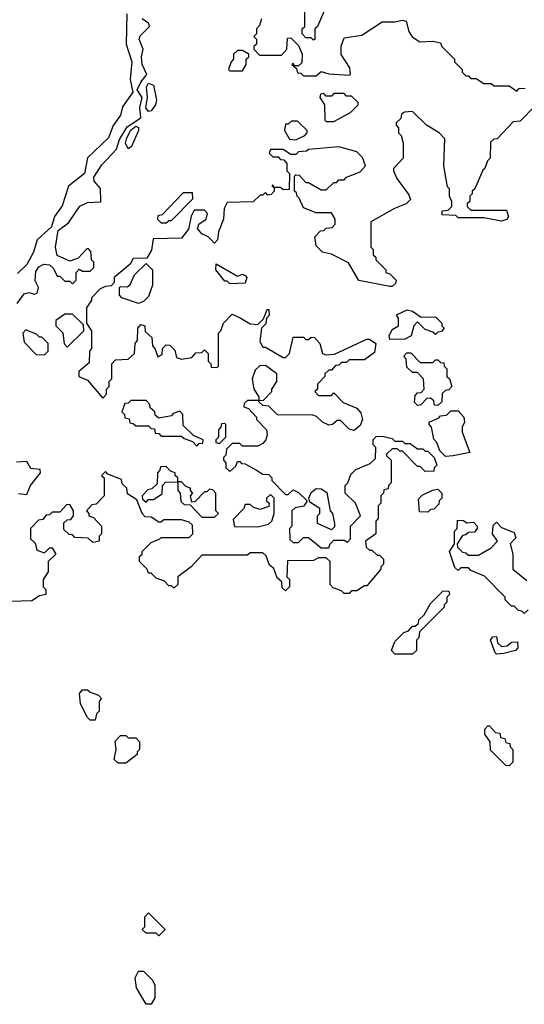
# Model space of a CAD drawing. Extents: x 2769579 to 2883812, y 684207 to 828660.
# Tile 36 of 256: x 2790938 to 2792925, y 731360 to 735241. Entities that reach past the tile are written whole.
import ezdxf

# ---------------------------------------------------------------- set-up
doc = ezdxf.new("R2010")
doc.units = 0

msp = doc.modelspace()

# ---------------------------------------------------------------- linework, layer by layer
at = {"layer": '0CON02XD'}
for points in [[(2792141.7, 735288.3), (2792110, 735215), (2792100, 735205), (2792100, 735165), (2792095, 735160), (2792085, 735170), (2792065, 735170), (2792050, 735185), (2792050, 735205), (2792060, 735215), (2792062.5, 735345)], [(2791360, 735265), (2791356.7, 735145), (2791378.8, 735075), (2791372, 735005), (2791382.5, 734955), (2791342.3, 734897.7), (2791334, 734865), (2791305.8, 734824.2), (2791286.7, 734775), (2791203.9, 734696.1), (2791193.3, 734635), (2791130, 734585), (2791105, 734507.5), (2791073.9, 734466.1), (2791063.3, 734425), (2791006.4, 734373.6), (2790992, 734325), (2790965, 734276.7), (2790929.3, 734240.7)], [(2790927.5, 734122.5), (2790955, 734161.2), (2790974.2, 734165.8), (2790995, 734158.8), (2791006.2, 734163.8), (2791011.2, 734185), (2790998.3, 734211.7), (2791001.1, 734248.9), (2791012.3, 734267.7), (2791031.9, 734278.1), (2791054.6, 734274.6), (2791070.5, 734260.5), (2791085, 734230), (2791095, 734230), (2791115, 734210), (2791135, 734210), (2791145, 734200), (2791160, 734215), (2791160, 734245), (2791171.7, 734258.3), (2791185, 734250), (2791215, 734250), (2791230, 734265), (2791230, 734285), (2791220, 734295), (2791217, 734327), (2791208.3, 734338.3), (2791201.7, 734338.3), (2791168.3, 734301.7), (2791135, 734290), (2791085, 734311.2), (2791078, 734345), (2791089.5, 734410.5), (2791129.1, 734440.9), (2791174.1, 734505.9), (2791205, 734521.1), (2791256.7, 734523.3), (2791255.7, 734575.7), (2791231.4, 734605), (2791229.7, 734620.3), (2791260.5, 734669.5), (2791318.8, 734731.2), (2791330.5, 734769.5), (2791361.3, 734818.7), (2791414, 734855), (2791411.1, 734895), (2791420, 734935), (2791400, 734965), (2791414, 734995), (2791438.8, 735025), (2791419.4, 735065), (2791417.8, 735095), (2791424.3, 735125), (2791408.6, 735165), (2791412.6, 735177.4), (2791449.2, 735215), (2791445.7, 735225.7), (2791419.2, 735245)], [(2791890, 735245), (2791881.7, 735218.3), (2791870, 735205), (2791870, 735185), (2791860, 735175), (2791870, 735165), (2791870, 735145), (2791860, 735135), (2791860, 735125), (2791881.7, 735101.7), (2791968.3, 735101.7), (2791990, 735125), (2791991.7, 735168.3), (2792005, 735170), (2792035, 735140), (2792050, 735105), (2792048.3, 735071.7), (2792035, 735060), (2792020, 735060), (2792015, 735070), (2792010, 735065), (2792028.3, 735048.3), (2792031.7, 735031.7), (2792045, 735030), (2792055, 735020), (2792105, 735020), (2792125, 735037.5), (2792155, 735027.5), (2792235, 735022.5), (2792240, 735025), (2792238.3, 735051.7)], [(2792238.3, 735051.7), (2792203.6, 735103.6), (2792203.3, 735136.7), (2792215, 735170), (2792285, 735180), (2792365, 735232.5), (2792415, 735232.5), (2792445, 735240), (2792460, 735235), (2792470, 735195), (2792484, 735174), (2792513.9, 735153.9), (2792565, 735156.7), (2792595, 735150), (2792600, 735135), (2792650, 735085), (2792650, 735075), (2792680, 735045), (2792680, 735035), (2792695, 735020), (2792705, 735020), (2792715, 735010), (2792735, 735010), (2792765, 734990), (2792795, 734990), (2792805, 734980), (2792865, 734980), (2792895, 734960), (2792905, 734970), (2792928.3, 734971.7)], [(2791815, 735040), (2791830, 735065), (2791830, 735085), (2791840, 735095), (2791840, 735105), (2791815, 735120), (2791795, 735120), (2791780, 735105), (2791780, 735085), (2791770, 735075), (2791760, 735045), (2791765, 735040), (2791815, 735040)], [(2791445, 734878.8), (2791434.4, 734894.4), (2791441.1, 734935), (2791437.1, 734975), (2791445, 734990.8), (2791465, 734983.3), (2791475.8, 734925), (2791472.5, 734905), (2791455, 734882), (2791445, 734878.8)], [(2792175, 734840), (2792240, 734875), (2792270, 734905), (2792270, 734915), (2792245, 734940), (2792225, 734940), (2792215, 734950), (2792175, 734950), (2792165, 734940), (2792145, 734940), (2792135, 734950), (2792121.7, 734948.3), (2792120, 734935), (2792137.5, 734905), (2792140, 734845), (2792145, 734840), (2792175, 734840)], [(2792968.3, 734901.7), (2792908.3, 734841.7), (2792881.7, 734838.3), (2792818.3, 734771.7), (2792805, 734770), (2792791.7, 734758.3), (2792790, 734695), (2792780, 734685), (2792770, 734655), (2792761.7, 734648.3), (2792730, 734575), (2792720, 734565), (2792720, 734555), (2792710, 734545), (2792710, 734525), (2792700, 734515), (2792700, 734505), (2792715, 734490), (2792855, 734490), (2792862.5, 734465), (2792856.4, 734453.6), (2792835, 734447.5), (2792765, 734460), (2792665, 734460), (2792655, 734470), (2792601.7, 734471.7), (2792601.7, 734488.3), (2792625, 734490), (2792640, 734505), (2792640, 734525), (2792630, 734545), (2792630, 734575), (2792623, 734583), (2792607.5, 734665), (2792611.7, 734771.7), (2792590, 734795), (2792540, 734825), (2792485, 734880), (2792453, 734877), (2792441.7, 734868.3), (2792438.3, 734851.7), (2792420, 734835), (2792420, 734825), (2792430, 734815), (2792430, 734795), (2792440, 734785), (2792447.5, 734755), (2792447.5, 734695), (2792410, 734655), (2792410, 734645), (2792422.5, 734615), (2792470.7, 734550.7), (2792477, 734533), (2792460, 734515), (2792413.3, 734496.7), (2792320, 734445), (2792320, 734345), (2792330, 734335), (2792330, 734315), (2792340, 734305), (2792340, 734295), (2792380, 734255), (2792380, 734245), (2792395, 734240), (2792420, 734215), (2792418.3, 734201.7), (2792405, 734190), (2792395, 734190), (2792273, 734213), (2792233, 734283), (2792165, 734317.5), (2792130, 734325), (2792105, 734350), (2792100, 734385), (2792121.7, 734408.3), (2792135, 734410), (2792145, 734420), (2792168.3, 734421.7), (2792180, 734435), (2792180, 734455), (2792165, 734480), (2792105, 734480), (2792055, 734500), (2792038.3, 734538.3), (2792030, 734545), (2792028.3, 734558.3), (2792020, 734565), (2792020, 734625), (2792025, 734630), (2792038.3, 734628.3), (2792065, 734600), (2792075, 734600), (2792125, 734570), (2792145, 734570), (2792175, 734600), (2792185, 734600), (2792195, 734610), (2792215, 734610), (2792225, 734620), (2792278.3, 734641.7), (2792300, 734665), (2792288.3, 734698.3), (2792265, 734720), (2792195, 734740), (2792075, 734730), (2792067, 734723), (2792035, 734720), (2792025, 734710), (2792005, 734710), (2791975, 734730), (2791925, 734730), (2791920, 734715), (2791935, 734700), (2791955, 734700), (2791965, 734690), (2791978.3, 734688.3), (2791990, 734675), (2791990, 734645), (2792000, 734635), (2791998.3, 734571.7), (2791975, 734570), (2791965, 734580), (2791940, 734580), (2791935, 734590), (2791930, 734585), (2791940, 734580), (2791940, 734565), (2791928.3, 734551.7), (2791915, 734550), (2791905, 734560), (2791895, 734550), (2791885, 734550), (2791857, 734523), (2791755, 734520), (2791743, 734497), (2791740, 734455), (2791720, 734405), (2791717, 734373), (2791705, 734360), (2791680, 734385), (2791655, 734397.5), (2791638.3, 734418.3), (2791642.5, 734435), (2791672.5, 734455), (2791677, 734477), (2791665, 734490), (2791625, 734490), (2791613, 734467), (2791602.5, 734415), (2791575, 734380), (2791463, 734377), (2791457, 734333), (2791438.3, 734301.7), (2791385, 734300), (2791373, 734277), (2791310, 734225), (2791310, 734205), (2791298.3, 734191.7), (2791275, 734190), (2791255, 734180), (2791220, 734145), (2791220, 734135), (2791200, 734105), (2791200, 734045), (2791220, 734015), (2791220, 733945), (2791212.5, 733935), (2791211.7, 733888.3), (2791170, 733855), (2791170, 733835), (2791205, 733820), (2791265, 733750), (2791280, 733765), (2791280, 733785), (2791290, 733795), (2791290, 733815), (2791300, 733825), (2791300, 733885), (2791315, 733900), (2791365, 733902.5), (2791390, 733925), (2791392.5, 733965), (2791401.7, 733978.3), (2791402.5, 734025), (2791415, 734040), (2791430, 734035), (2791431.7, 734011.7), (2791458.3, 733988.3), (2791460, 733955), (2791470, 733945), (2791481.7, 733911.7), (2791498.3, 733921.7), (2791500, 733945), (2791515, 733960), (2791528.3, 733958.3), (2791548.3, 733938.3), (2791555, 733910), (2791575, 733902.5), (2791615, 733910), (2791631.7, 733928.3), (2791655, 733930), (2791665, 733940), (2791680, 733925), (2791680, 733895), (2791690, 733885), (2791691.7, 733871.7), (2791715, 733870), (2791720, 733875), (2791720, 734005), (2791730, 734015), (2791740, 734045), (2791775, 734080), (2791806.4, 734066.4), (2791845, 734042.5), (2791875, 734040), (2791898.3, 734061.7), (2791911.7, 734098.3), (2791918.3, 734098.3), (2791920, 734075), (2791910, 734065), (2791907, 734043), (2791890, 734025), (2791883, 733973), (2791895, 733950), (2791905, 733950), (2791975, 733910), (2791985, 733910), (2792000, 733925), (2792015, 733990), (2792055, 733990), (2792065, 733980), (2792075, 733980), (2792085, 733990), (2792098.3, 733988.3), (2792120, 733965), (2792130, 733925), (2792145, 733920), (2792177, 733923), (2792305, 733982.5), (2792315, 733982.5), (2792340, 733965), (2792335, 733930), (2792295, 733900), (2792235, 733900), (2792225, 733890), (2792205, 733890), (2792195, 733880), (2792181.7, 733878.3), (2792165, 733860), (2792155, 733860), (2792140, 733845), (2792140, 733835), (2792110, 733805), (2792110, 733785), (2792100, 733775), (2792115, 733760), (2792165, 733760), (2792175, 733770), (2792211.7, 733731.7), (2792265, 733710), (2792281.7, 733691.7), (2792287.5, 733665), (2792278.3, 733641.7), (2792255, 733622.5), (2792235, 733627.5), (2792201.7, 733661.7), (2792188.3, 733661.7), (2792170, 733645), (2792155, 733642.5), (2792130, 733655), (2792107, 733677), (2792091.7, 733681.7), (2791953, 733683), (2791918.3, 733718.3), (2791895, 733720), (2791880, 733735), (2791880, 733740), (2791898.3, 733741.7), (2791930, 733775), (2791930, 733785), (2791950, 733815), (2791950, 733845), (2791905, 733877.5), (2791883, 733877), (2791865, 733860), (2791852.5, 733825), (2791860, 733785), (2791880, 733755), (2791880, 733740), (2791835, 733740), (2791821.7, 733728.3), (2791820, 733715), (2791838.3, 733708.3), (2791870, 733675), (2791870, 733665), (2791910, 733625), (2791912.5, 733605), (2791906.7, 733585), (2791895, 733570), (2791875, 733560), (2791815, 733560), (2791805, 733570), (2791775, 733570), (2791751.7, 733548.3), (2791750, 733525), (2791740, 733515), (2791740, 733505), (2791750, 733495), (2791750, 733475), (2791765, 733460), (2791788.3, 733481.7), (2791795, 733500), (2791805, 733500), (2791811.7, 733491.7), (2791825, 733490), (2791870, 733465)], [(2792025, 734767.5), (2792035, 734772.5), (2792060, 734785), (2792070, 734795), (2792070, 734805), (2792031.7, 734841.7), (2792008.3, 734841.7), (2791995, 734830), (2791985, 734830), (2791980, 734805), (2792000, 734770), (2792025, 734767.5)], [(2791365, 734732.5), (2791354.2, 734754.2), (2791360, 734775), (2791375, 734805.8), (2791395, 734821.2), (2791405.8, 734815.8), (2791405.7, 734804.3), (2791378.3, 734741.7), (2791365, 734732.5)], [(2791515, 734440), (2791525, 734450), (2791535, 734450), (2791620, 734535), (2791618.3, 734558.3), (2791581.7, 734558.3), (2791498.3, 734471.7), (2791481.7, 734468.3), (2791480, 734455), (2791495, 734440), (2791515, 734440)], [(2791405, 734122.5), (2791340, 734145), (2791330, 734155), (2791330, 734185), (2791335, 734190), (2791361.7, 734188.3), (2791373, 734197), (2791390, 734235), (2791435, 734280), (2791460, 734255), (2791460, 734195), (2791445, 734150), (2791425, 734130), (2791405, 734122.5)], [(2791765, 734200), (2791755, 734210), (2791745, 734210), (2791710, 734255), (2791711.7, 734278.3), (2791795, 734230), (2791815, 734237.5), (2791825, 734232.5), (2791832.5, 734225), (2791825, 734202.5), (2791765, 734200)], [(2791125, 733950), (2791190, 734015), (2791188.3, 734038.3), (2791145, 734080), (2791115, 734080), (2791080, 734055), (2791080, 734035), (2791107, 734007), (2791113, 733963), (2791125, 733950)], [(2792395, 733980), (2792392.5, 733995), (2792405, 734020), (2792430, 734035), (2792430, 734065), (2792421.7, 734078.3), (2792463, 734097), (2792485, 734092.5), (2792518.3, 734068.3), (2792575, 734070), (2792600, 734045), (2792600, 734035), (2792610, 734025), (2792598.3, 734011.7), (2792585, 734010), (2792575, 734000), (2792565, 734010), (2792535, 734020), (2792505, 734050), (2792490, 734035), (2792480, 733995), (2792455, 733982.5), (2792395, 733980)], [(2791035, 733920), (2791050, 733935), (2791050, 733965), (2791025, 733990), (2791015, 733990), (2791005, 734000), (2790961.7, 734018.3), (2790950, 734005), (2790955, 733970), (2791001.7, 733921.7), (2791035, 733920)], [(2792585, 733720), (2792571.7, 733721.7), (2792568.3, 733738.3), (2792555, 733750), (2792541.7, 733748.3), (2792517, 733723), (2792505, 733720), (2792493, 733733), (2792495, 733760), (2792505, 733770), (2792518.3, 733771.7), (2792530, 733785), (2792527.5, 733825), (2792505, 733850), (2792485, 733850), (2792461.7, 733871.7), (2792460, 733905), (2792450, 733915), (2792461.7, 733928.3), (2792478.3, 733928.3), (2792515, 733890), (2792565, 733890), (2792575, 733900), (2792585, 733900), (2792595, 733890), (2792608.3, 733888.3), (2792610, 733875), (2792620, 733865), (2792620, 733835), (2792630, 733825), (2792640, 733795), (2792628.3, 733781.7), (2792615, 733780), (2792601.7, 733768.3), (2792600, 733735), (2792585, 733720)], [(2791635, 733560), (2791645, 733570), (2791658.3, 733571.7), (2791660, 733585), (2791621.7, 733601.7), (2791581.7, 733641.7), (2791580, 733685), (2791568.3, 733698.3), (2791541.7, 733688.3), (2791535, 733680), (2791485, 733670), (2791471.7, 733681.7), (2791470, 733695), (2791451.7, 733711.7), (2791450, 733725), (2791435, 733740), (2791375, 733740), (2791365, 733730), (2791351.7, 733728.3), (2791340, 733695), (2791350, 733685), (2791351.7, 733671.7), (2791368.3, 733668.3), (2791371.7, 733651.7), (2791385, 733650), (2791395, 733640), (2791445, 733640), (2791455, 733630), (2791468.3, 733628.3), (2791471.7, 733611.7), (2791485, 733610), (2791495, 733600), (2791575, 733600), (2791585, 733590), (2791618.3, 733578.3), (2791635, 733560)], [(2792615, 733520), (2792591.7, 733541.7), (2792580, 733575), (2792568.3, 733588.3), (2792560, 733635), (2792550, 733645), (2792550, 733655), (2792588.3, 733671.7), (2792595, 733680), (2792618.3, 733681.7), (2792635, 733700), (2792665, 733700), (2792687.5, 733675), (2792690, 733655), (2792680, 733635), (2792680, 733615), (2792710, 733535), (2792645, 733522.5), (2792615, 733520)], [(2791725, 733570), (2791750, 733595), (2791750, 733645), (2791745, 733650), (2791731.7, 733648.3), (2791730, 733635), (2791720, 733625), (2791720, 733595), (2791710, 733585), (2791710, 733575), (2791725, 733570)], [(2791870, 733465), (2791895, 733450), (2791918.3, 733448.3), (2791930, 733435), (2791930, 733425), (2791985, 733370), (2791995, 733370), (2792015, 733387.5), (2792035, 733377.5), (2792070, 733345), (2792056.7, 733323.3), (2792023, 733317), (2792010, 733305), (2792010, 733245), (2792000, 733235), (2792001.7, 733191.7), (2792015, 733180), (2792035, 733180), (2792055, 733200), (2792075, 733200), (2792125, 733160), (2792155, 733160), (2792160, 733175), (2792175, 733190), (2792215, 733190), (2792228.3, 733181.7), (2792240, 733195), (2792240, 733245), (2792280, 733285), (2792260, 733335), (2792220, 733375), (2792220, 733405), (2792230, 733415), (2792241.7, 733448.3), (2792261.7, 733468.3), (2792318.3, 733491.7), (2792338.3, 733511.7), (2792340, 733555), (2792330, 733565), (2792330, 733585), (2792341.7, 733598.3), (2792365, 733600), (2792405, 733590), (2792415, 733580), (2792445, 733580), (2792455, 733570), (2792475, 733570), (2792505, 733550), (2792525, 733550), (2792535, 733540), (2792545, 733540), (2792570, 733515), (2792580, 733485), (2792570, 733475), (2792568.3, 733461.7), (2792535, 733460), (2792515, 733480), (2792505, 733480), (2792445, 733540), (2792435, 733540), (2792425, 733550), (2792405, 733550), (2792381.7, 733528.3), (2792381.7, 733521.7), (2792400, 733505), (2792400, 733415), (2792390, 733405), (2792388.3, 733391.7), (2792371.7, 733388.3), (2792370, 733375), (2792360, 733365), (2792360, 733335), (2792350, 733325), (2792350, 733275), (2792340, 733265), (2792340, 733215), (2792300, 733185), (2792301.7, 733161.7), (2792315, 733150), (2792325, 733150), (2792345, 733130), (2792355, 733130), (2792370, 733115), (2792370, 733095), (2792360, 733085), (2792360, 733075), (2792305, 733010), (2792295, 733010), (2792265, 732990), (2792245, 732990), (2792235, 732980), (2792215, 732980), (2792205, 732990), (2792171.7, 733001.7), (2792160, 733015), (2792160, 733105), (2792145, 733120), (2792115, 733120), (2792095, 733110), (2791991.7, 733108.3), (2791990, 733045), (2792000, 733035), (2792000, 733005), (2791985, 732990), (2791971.7, 733001.7), (2791970, 733025), (2791951.7, 733041.7), (2791938.3, 733078.3), (2791921.7, 733091.7), (2791908.3, 733128.3), (2791895, 733140), (2791845, 733140), (2791835, 733130), (2791655, 733130), (2791612.5, 733085), (2791560, 733045), (2791560, 733015), (2791545, 733000), (2791535, 733010), (2791525, 733010), (2791508.3, 733028.3), (2791475, 733040), (2791455, 733060), (2791445, 733060), (2791440, 733075), (2791410, 733105), (2791410, 733125), (2791420, 733135), (2791420, 733145), (2791455, 733180), (2791490, 733195), (2791495, 733200), (2791605, 733200), (2791620, 733215), (2791618.3, 733248.3), (2791605, 733260), (2791575, 733270), (2791505, 733270), (2791495, 733260), (2791485, 733260), (2791455, 733280), (2791431.7, 733281.7), (2791420, 733295), (2791398.3, 733348.3), (2791361.7, 733371.7), (2791360, 733395), (2791341.7, 733411.7), (2791338.3, 733428.3), (2791285, 733450), (2791275, 733460), (2791260, 733445), (2791270, 733435), (2791270, 733365), (2791238.3, 733331.7), (2791221.7, 733328.3), (2791200, 733305), (2791210, 733295), (2791210, 733285), (2791228.3, 733278.3), (2791260, 733245), (2791260, 733215), (2791250, 733205), (2791250, 733185), (2791225, 733180), (2791207, 733197), (2791155, 733200), (2791145, 733210), (2791131.7, 733211.7), (2791111.7, 733231.7), (2791111.7, 733258.3), (2791125, 733270), (2791138.3, 733271.7), (2791150, 733285), (2791150, 733305), (2791135, 733330), (2791121.7, 733328.3), (2791095, 733300), (2791065, 733300), (2791055, 733290), (2791041.7, 733288.3), (2791028.3, 733271.7), (2791011.7, 733268.3), (2790980, 733235), (2790980, 733195), (2790998.3, 733178.3), (2791005, 733150), (2791035, 733140), (2791055, 733160), (2791065, 733160), (2791080, 733135), (2791050, 733105), (2791050, 733065), (2791030, 733035), (2791030, 733005), (2791040, 732995), (2791040, 732975), (2791015, 732970), (2790985, 732950), (2790901.7, 732948.3)], [(2790933, 733373), (2790965, 733370), (2790980, 733405), (2791020, 733455), (2791018.3, 733468.3), (2790981.7, 733471.7), (2790965, 733500), (2790925, 733497.5)], [(2791705, 733280), (2791720, 733295), (2791710, 733305), (2791710, 733375), (2791698.3, 733388.3), (2791685, 733390), (2791675, 733380), (2791665, 733380), (2791628.3, 733341.7), (2791615, 733340), (2791610, 733365), (2791620, 733375), (2791610, 733385), (2791610, 733395), (2791591.7, 733401.7), (2791575, 733420), (2791560, 733420), (2791560, 733435), (2791550, 733445), (2791550, 733455), (2791531.7, 733461.7), (2791515, 733480), (2791491.7, 733478.3), (2791490, 733465), (2791480, 733455), (2791478.3, 733411.7), (2791458.3, 733391.7), (2791441.7, 733388.3), (2791420, 733365), (2791421.7, 733351.7), (2791435, 733340), (2791445, 733350), (2791465, 733350), (2791498.3, 733371.7), (2791500, 733405), (2791511.7, 733418.3), (2791560, 733420), (2791560, 733385), (2791570, 733375), (2791571.7, 733341.7), (2791585, 733330), (2791608.3, 733328.3), (2791655, 733280), (2791705, 733280)], [(2791875, 733242.5), (2791917, 733253), (2791930, 733265), (2791940, 733295), (2791940, 733355), (2791925, 733370), (2791910, 733355), (2791910, 733345), (2791920, 733335), (2791918.3, 733321.7), (2791885, 733310), (2791858.3, 733318.3), (2791845, 733330), (2791825, 733330), (2791820, 733315), (2791778.3, 733271.7), (2791783, 733243), (2791875, 733242.5)], [(2792165, 733230), (2792110, 733255), (2792110, 733285), (2792120, 733295), (2792120, 733315), (2792080, 733340), (2792076.7, 733355), (2792085, 733377.5), (2792105, 733393.3), (2792125, 733392.5), (2792147, 733377), (2792160, 733305), (2792170, 733295), (2792177.5, 733255), (2792177.5, 733242.5), (2792165, 733230)], [(2792545, 733300), (2792511.7, 733301.7), (2792508.3, 733351.7), (2792523, 733367), (2792563, 733387), (2792585, 733390), (2792600, 733375), (2792600, 733355), (2792590, 733345), (2792588.3, 733331.7), (2792568.3, 733311.7), (2792555, 733310), (2792545, 733300)], [(2792940, 732915), (2792925, 732900), (2792915, 732910), (2792901.7, 732911.7), (2792885, 732930), (2792875, 732930), (2792850, 732955), (2792850, 732965), (2792768.3, 733048.3), (2792715, 733070), (2792705, 733080), (2792675, 733080), (2792665, 733070), (2792651.7, 733081.7), (2792630, 733145), (2792650, 733175), (2792650, 733225), (2792660, 733235), (2792661.7, 733268.3), (2792685, 733267.5), (2792698.3, 733258.3), (2792725, 733260), (2792740, 733245), (2792740, 733235), (2792728.3, 733221.7), (2792705, 733220), (2792695, 733210), (2792681.7, 733208.3), (2792660, 733175), (2792661.7, 733161.7), (2792681.7, 733141.7), (2792695, 733140), (2792705, 733130), (2792745, 733130), (2792795, 733160), (2792820, 733185), (2792800, 733215), (2792803, 733247), (2792815, 733260), (2792835, 733240), (2792885, 733220), (2792891.7, 733198.3), (2792870, 733175), (2792880, 733135), (2792880, 733075), (2792935, 733030)], [(2792485, 732740), (2792415, 732740), (2792402.5, 732755), (2792415, 732790), (2792450, 732825), (2792468.3, 732831.7), (2792485, 732850), (2792495, 732850), (2792508.3, 732861.7), (2792510, 732875), (2792530, 732895), (2792555, 732940), (2792605, 732990), (2792628.3, 732988.3), (2792630, 732975), (2792620, 732965), (2792620, 732945), (2792610, 732935), (2792610, 732925), (2792511.7, 732828.3), (2792510, 732805), (2792500, 732795), (2792500, 732755), (2792485, 732740)], [(2792815, 732740), (2792810, 732745), (2792792.5, 732795), (2792801.7, 732808.3), (2792815, 732810), (2792820, 732785), (2792835, 732770), (2792857, 732773), (2792875, 732787.5), (2792898.3, 732788.3), (2792900, 732765), (2792890, 732755), (2792845, 732742.5), (2792815, 732740)], [(2791235, 732480), (2791215, 732480), (2791205, 732490), (2791177.5, 732545), (2791172.5, 732585), (2791185, 732600), (2791205, 732600), (2791215, 732590), (2791248.3, 732578.3), (2791260, 732565), (2791250, 732555), (2791250, 732515), (2791240, 732505), (2791235, 732480)], [(2792865, 732300), (2792851.7, 732301.7), (2792791.7, 732361.7), (2792790, 732395), (2792770, 732425), (2792770, 732445), (2792781.7, 732458.3), (2792788.3, 732458.3), (2792811.7, 732431.7), (2792828.3, 732428.3), (2792831.7, 732411.7), (2792848.3, 732408.3), (2792851.7, 732391.7), (2792868.3, 732388.3), (2792870, 732375), (2792880, 732365), (2792880, 732315), (2792865, 732300)], [(2791355, 732310), (2791325, 732310), (2791310, 732325), (2791317.5, 732365), (2791313, 732397), (2791335, 732420), (2791355, 732420), (2791365, 732410), (2791395, 732410), (2791410, 732395), (2791410, 732365), (2791400, 732355), (2791400, 732345), (2791355, 732310)], [(2791485, 731630), (2791475, 731640), (2791435, 731640), (2791420, 731655), (2791430, 731665), (2791430, 731705), (2791445, 731720), (2791510, 731655), (2791485, 731630)], [(2791455, 731360), (2791435, 731360), (2791397.5, 731425), (2791392.5, 731465), (2791405, 731490), (2791425, 731490), (2791460, 731455), (2791470, 731435), (2791470, 731385), (2791455, 731360)]]:
    msp.add_lwpolyline(points, dxfattribs=at)

doc.saveas('drawing.dxf')
